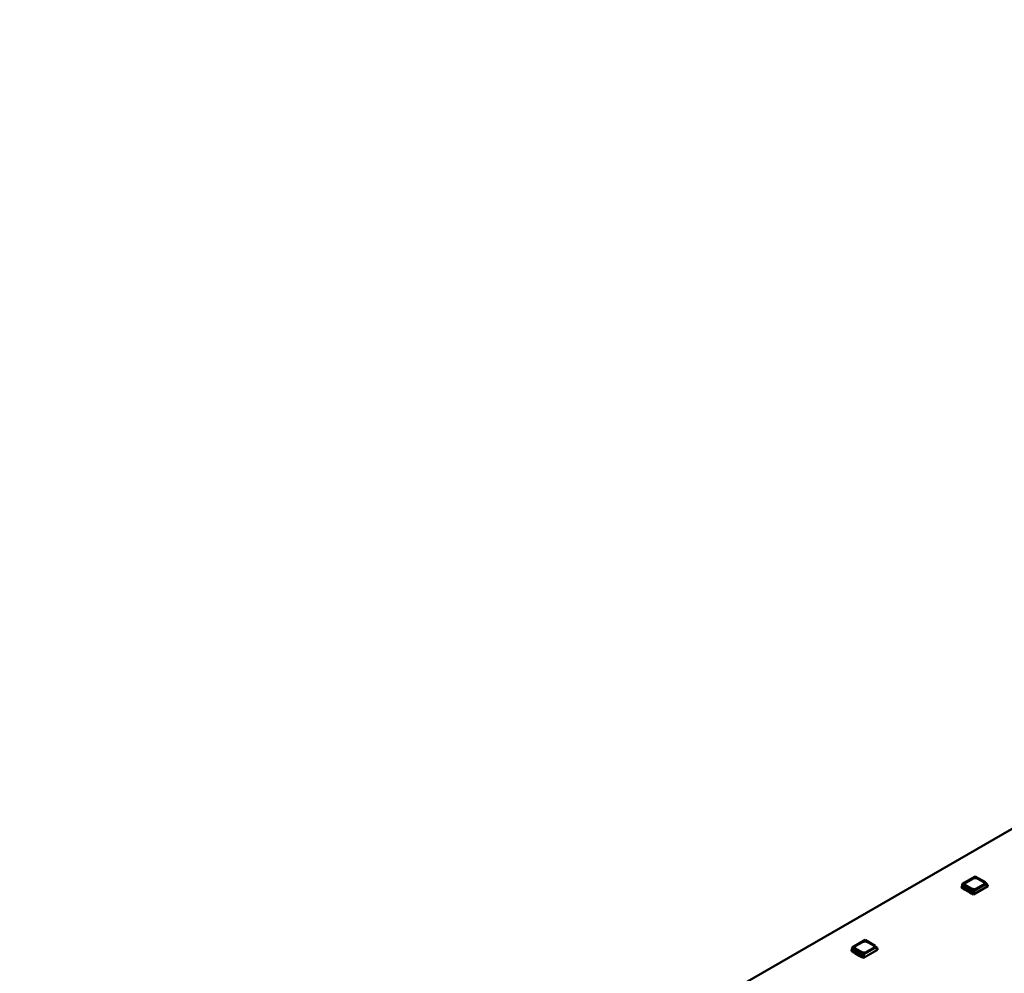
# Model space of a CAD drawing. Header units: millimetres. Extents: x 0 to 841, y 0 to 590.
# Tile 14 of 26: x 401 to 484, y 80 to 160. Entities that reach past the tile are written whole.
import ezdxf

# ---------------------------------------------------------------- set-up
doc = ezdxf.new("R2010")
doc.units = ezdxf.units.MM
doc.layers.add('Visible Edges(ISO)', color=7, linetype='Continuous', lineweight=50)
doc.layers.add('Visible Tangent Edges(ISO)', color=7, linetype='Continuous', lineweight=50)

msp = doc.modelspace()

# ---------------------------------------------------------------- linework, layer by layer
at = {"layer": 'Visible Edges(ISO)'}
for p, q in [((601.591, 159.597), (401.479, 44.36)), ((481.254, 88.102), (480.168, 87.476)), ((481.254, 88.102), (482.098, 87.615)), ((480.154, 87.284), (480.118, 87.264)), ((480.118, 87.166), (480.118, 87.264)), ((480.118, 87.264), (481.108, 86.694)), ((480.118, 87.166), (480.244, 87.094)), ((480.168, 87.476), (480.154, 87.284)), ((481.144, 86.714), (480.154, 87.284)), ((481.158, 86.906), (480.168, 87.476)), ((480.49, 87.601), (481.038, 87.916)), ((480.49, 87.596), (481.038, 87.912)), ((480.949, 87.092), (480.49, 87.356)), ((481.108, 86.596), (482.293, 87.278)), ((481.158, 86.906), (482.098, 87.448)), ((481.922, 87.407), (481.374, 87.092)), ((481.462, 87.916), (481.922, 87.651)), ((481.462, 87.912), (481.922, 87.647)), ((482.098, 87.448), (482.098, 87.615)), ((482.098, 87.54), (482.25, 87.453)), ((482.25, 87.453), (482.098, 87.366)), ((482.098, 87.366), (482.098, 87.448)), ((482.25, 87.453), (482.257, 87.356)), ((482.293, 87.376), (482.254, 87.398)), ((482.257, 87.356), (482.293, 87.376)), ((482.293, 87.278), (482.293, 87.376)), ((480.243, 87.091), (480.243, 87.094)), ((480.243, 87.091), (480.27, 87.044)), ((480.244, 87.13), (480.27, 87.085)), ((480.27, 87.085), (480.36, 87.033)), ((480.27, 87.044), (480.27, 87.085)), ((480.27, 87.044), (480.36, 86.992)), ((480.36, 87.033), (480.399, 87.032)), ((480.36, 86.992), (480.36, 87.033)), ((480.36, 86.992), (480.399, 86.991)), ((480.399, 87.032), (480.812, 86.794)), ((480.399, 86.991), (480.399, 87.032)), ((480.399, 86.991), (480.812, 86.753)), ((480.812, 86.794), (480.814, 86.772)), ((480.812, 86.753), (480.812, 86.794)), ((480.812, 86.753), (480.814, 86.731)), ((480.814, 86.772), (480.904, 86.72)), ((480.814, 86.731), (480.814, 86.772)), ((480.814, 86.731), (480.904, 86.679)), ((480.904, 86.72), (480.983, 86.705)), ((480.904, 86.679), (480.904, 86.72)), ((480.904, 86.679), (480.985, 86.663)), ((480.983, 86.668), (481.108, 86.596)), ((480.985, 86.663), (480.985, 86.667)), ((480.985, 86.663), (480.988, 86.665)), ((481.108, 86.694), (481.144, 86.714)), ((481.108, 86.596), (481.108, 86.694)), ((481.144, 86.714), (481.158, 86.906)), ((472.061, 82.808), (470.975, 82.183)), ((471.297, 82.307), (471.845, 82.623)), ((471.297, 82.303), (471.845, 82.619)), ((472.061, 82.808), (472.906, 82.322)), ((472.27, 82.623), (472.729, 82.358)), ((472.27, 82.619), (472.729, 82.354)), ((472.906, 82.154), (472.906, 82.322)), ((472.906, 82.247), (473.057, 82.16)), ((470.961, 81.991), (470.926, 81.97)), ((470.926, 81.872), (470.926, 81.97)), ((470.926, 81.97), (471.916, 81.4)), ((470.926, 81.872), (471.051, 81.8)), ((470.975, 82.183), (470.961, 81.991)), ((471.951, 81.421), (470.961, 81.991)), ((471.965, 81.613), (470.975, 82.183)), ((471.051, 81.837), (471.078, 81.791)), ((471.051, 81.797), (471.051, 81.801)), ((471.051, 81.797), (471.078, 81.75)), ((471.078, 81.791), (471.168, 81.739)), ((471.078, 81.75), (471.078, 81.791)), ((471.078, 81.75), (471.168, 81.699)), ((471.168, 81.739), (471.207, 81.739)), ((471.168, 81.699), (471.168, 81.739)), ((471.168, 81.699), (471.207, 81.698)), ((471.207, 81.739), (471.62, 81.501)), ((471.207, 81.698), (471.207, 81.739)), ((471.207, 81.698), (471.62, 81.46)), ((471.757, 81.798), (471.297, 82.063)), ((471.62, 81.501), (471.621, 81.478)), ((471.62, 81.46), (471.62, 81.501)), ((471.62, 81.46), (471.621, 81.437)), ((471.621, 81.478), (471.711, 81.426)), ((471.621, 81.437), (471.621, 81.478)), ((471.621, 81.437), (471.711, 81.385)), ((471.711, 81.426), (471.791, 81.411)), ((471.711, 81.385), (471.711, 81.426)), ((471.711, 81.385), (471.793, 81.37)), ((471.916, 81.302), (473.1, 81.984)), ((471.916, 81.4), (471.951, 81.421)), ((471.916, 81.302), (471.916, 81.4)), ((471.951, 81.421), (471.965, 81.613)), ((471.965, 81.613), (472.906, 82.154)), ((472.729, 82.114), (472.181, 81.798)), ((473.057, 82.16), (472.906, 82.073)), ((472.906, 82.073), (472.906, 82.154)), ((473.057, 82.16), (473.065, 82.062)), ((473.1, 82.082), (473.062, 82.105)), ((473.065, 82.062), (473.1, 82.082)), ((473.1, 81.984), (473.1, 82.082)), ((471.791, 81.374), (471.916, 81.302)), ((471.793, 81.37), (471.793, 81.373)), ((471.793, 81.37), (471.796, 81.371))]:
    msp.add_line(p, q, dxfattribs=at)
for centre, major_axis, start_param, end_param in [((481.25, 87.794), (0.3, 0), 0.785398, 2.356194), ((481.25, 87.79), (0.3, 0), 0.785398, 2.356194), ((480.702, 87.478), (-0.3, 0), 5.497787, 7.068583), ((480.702, 87.474), (-0.3, 0), 5.497787, 6.271354), ((481.709, 87.529), (0.3, 0), 5.497787, 7.068583), ((481.709, 87.525), (0.3, 0), 0.011831, 0.785398), ((481.161, 87.214), (-0.3, 0), 0.785398, 2.356194), ((471.509, 82.185), (-0.3, 0), 5.497787, 7.068583), ((471.509, 82.181), (-0.3, 0), 5.497787, 6.271354), ((472.057, 82.5), (0.3, 0), 0.785398, 2.356194), ((472.057, 82.496), (0.3, 0), 0.785398, 2.356194), ((472.517, 82.236), (0.3, 0), 5.497787, 7.068583), ((472.517, 82.232), (0.3, 0), 0.011831, 0.785398), ((471.969, 81.92), (-0.3, 0), 0.785398, 2.356194)]:
    msp.add_ellipse(centre, major_axis=major_axis, ratio=0.575862, start_param=start_param, end_param=end_param, dxfattribs=at)
at = {"layer": 'Visible Tangent Edges(ISO)'}
for p, q in [((480.49, 87.601), (480.49, 87.596)), ((481.038, 87.916), (481.038, 87.912)), ((481.462, 87.916), (481.462, 87.912)), ((481.922, 87.651), (481.922, 87.647)), ((471.297, 82.307), (471.297, 82.303)), ((471.845, 82.623), (471.845, 82.619)), ((472.27, 82.623), (472.27, 82.619)), ((472.729, 82.358), (472.729, 82.354))]:
    msp.add_line(p, q, dxfattribs=at)

doc.saveas('drawing.dxf')
